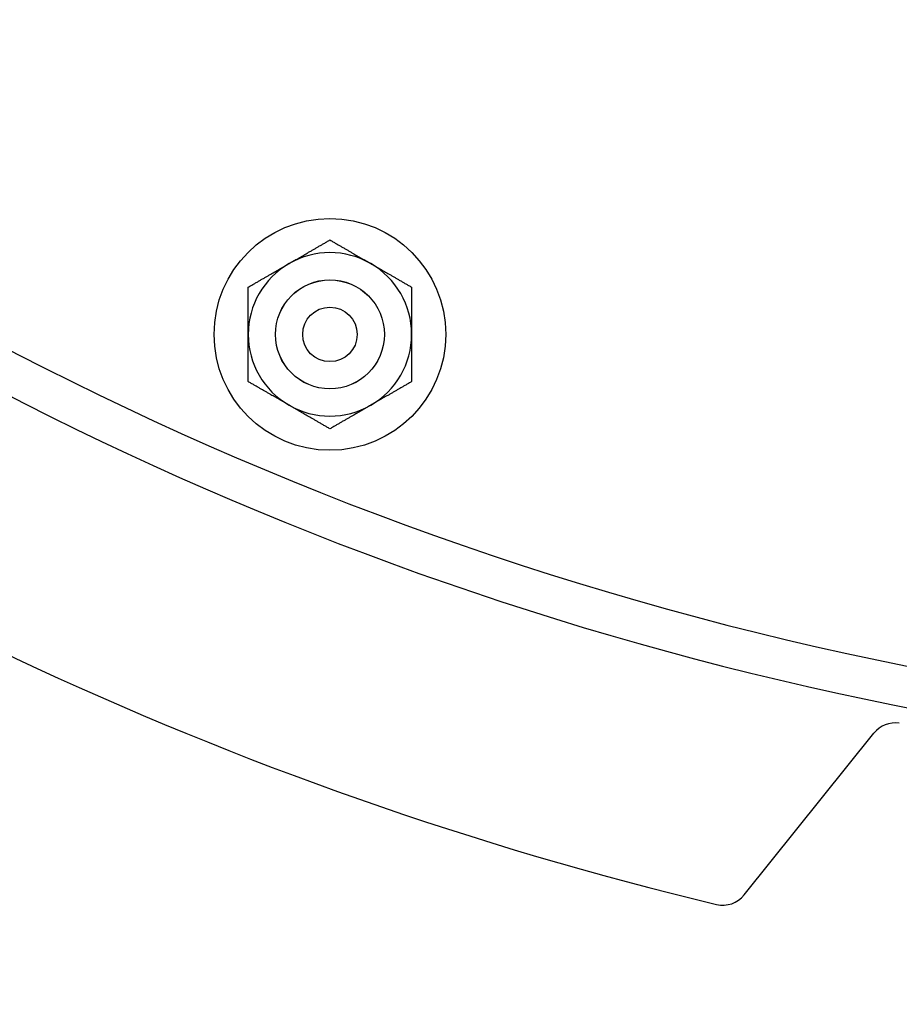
# Model space of a CAD drawing. Extents: x 1 to 669, y 0 to 417.
# Tile 137 of 256: x 108.71 to 112.75, y 344.2 to 348.71. Entities that reach past the tile are written whole.
import ezdxf

# ---------------------------------------------------------------- set-up
doc = ezdxf.new("R2010")
doc.units = 0
doc.header["$LTSCALE"] = 12
doc.header["$MEASUREMENT"] = 0
doc.layers.get('0').update_dxf_attribs({"linetype": 'CONTINUOUS'})
doc.layers.add('D', color=2, linetype='CONTINUOUS')
doc.styles.get("Standard").update_dxf_attribs({"font": 'SIMPLEX.SHX', "width": 0.875})
doc.dimstyles.new('STANDARD$0', dxfattribs={"dimscale": 32, "dimtxt": 0.09375, "dimasz": 0.0625, "dimexe": 0.03125, "dimexo": 0.03125, "dimgap": 0.03125, "dimtad": 1, "dimtih": 1, "dimtoh": 1, "dimdec": 4, "dimzin": 12, "dimdsep": 46, "dimlunit": 5, "dimtxsty": 'Standard', "dimcen": -0.03125, "dimclrd": 256, "dimclre": 256, "dimclrt": 256, "dimadec": 0, "dimazin": 0, "dimtfac": 0.875, "dimtdec": 4, "dimtofl": 0, "dimtmove": 0, "dimatfit": 3, "dimfxl": 1, "dimtolj": 1, "dimtzin": 12, "dimlwd": 13, "dimlwe": 13, "dimarcsym": 0})

# ---------------------------------------------------------------- blocks, each defined once
blk = doc.blocks.new('*D66')
at = {"layer": 'D', "lineweight": 13, "transparency": 16777216}
for p, q in [((155.735, 359.4009), (155.735, 291.8262)), ((54.6353, 355.7061), (54.6353, 291.8262)), ((56.6353, 292.8262), (153.735, 292.8262))]:
    blk.add_line(p, q, dxfattribs=at)
at = {"layer": 'D', "transparency": 16777216}
for points in [[(56.6353, 293.1595), (56.6353, 292.4928), (54.6353, 292.8262)], [(153.735, 293.1595), (153.735, 292.4928), (155.735, 292.8262)]]:
    blk.add_solid(points, dxfattribs=at)
at = {"layer": 'D', "transparency": 16777216, "insert": (105.1851, 295.3262), "char_height": 3, "attachment_point": 5}
blk.add_mtext('\\A1;101{}{\\C2;%%p1}', dxfattribs=at)
blk = doc.blocks.new('*D70')
at = {"layer": 'D', "lineweight": 13, "transparency": 16777216}
for p, q in [((82.8025, 359.8879), (82.8025, 298.5359)), ((148.8025, 359.8879), (148.8025, 298.5359)), ((146.8025, 299.5359), (84.8025, 299.5359))]:
    blk.add_line(p, q, dxfattribs=at)
at = {"layer": 'D', "transparency": 16777216}
for points in [[(84.8025, 299.8693), (84.8025, 299.2026), (82.8025, 299.5359)], [(146.8025, 299.8693), (146.8025, 299.2026), (148.8025, 299.5359)]]:
    blk.add_solid(points, dxfattribs=at)
at = {"layer": 'D', "transparency": 16777216, "insert": (115.8025, 302.0359), "char_height": 3, "attachment_point": 5}
blk.add_mtext('\\A1;66', dxfattribs=at)

msp = doc.modelspace()

# ---------------------------------------------------------------- linework, layer by layer
msp.add_line((112.03901, 344.69773), (112.63423, 345.43981))
for radius in [0.5315, 0.25014, 0.25, 0.125]:
    msp.add_circle((110.13832, 347.26877), radius)
for centre, radius, start, end in [((115.80247, 360.88787), 33, 199.528779, 69.373612), ((115.80247, 360.88787), 15.625, 276.441866, 158.407675), ((115.80247, 360.88787), 15.4375, 197.179825, 263.504074), ((115.80247, 360.88787), 15.625, 201.592325, 263.558134), ((110.13832, 347.26877), 0.375, 60, 120), ((110.13832, 347.26877), 0.375, 120, 180), ((110.13832, 347.26877), 0.375, 0, 60), ((115.80247, 360.88787), 16.69308, 233.099354, 256.524079), ((110.13832, 347.26877), 0.375, 180, 240), ((110.13832, 347.26877), 0.375, 300, 0), ((110.13832, 347.26877), 0.375, 240, 300), ((112.73174, 345.3616), 0.125, 81.26719, 141.26719), ((111.9415, 344.77594), 0.125, 256.52408, 321.26719)]:
    msp.add_arc(centre, radius, start, end)
for points in [[(109.95082, 347.59352), (110.03784, 347.64377), (110.13832, 347.70178)], [(110.13832, 347.70178), (110.2388, 347.64377), (110.32582, 347.59352)], [(109.76332, 347.48527), (109.8638, 347.54328), (109.95082, 347.59352)], [(110.32582, 347.59352), (110.41284, 347.54328), (110.51332, 347.48527)], [(109.76332, 347.26877), (109.76332, 347.36925), (109.76332, 347.48527)], [(110.51332, 347.48527), (110.51332, 347.36925), (110.51332, 347.26877)], [(109.76332, 347.05226), (109.76332, 347.16828), (109.76332, 347.26877)], [(110.51332, 347.26877), (110.51332, 347.16828), (110.51332, 347.05226)], [(109.95082, 346.94401), (109.8638, 346.99425), (109.76332, 347.05226)], [(110.51332, 347.05226), (110.41284, 346.99425), (110.32582, 346.94401)], [(110.13832, 346.83575), (110.03784, 346.89377), (109.95082, 346.94401)], [(110.32582, 346.94401), (110.2388, 346.89377), (110.13832, 346.83575)]]:
    msp.add_rational_spline(points, [1, 1.0379548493, 1], degree=2)

# ---------------------------------------------------------------- dimensions: what is measured, and where the dimension line sits
at = {"layer": 'D'}
dim = msp.add_linear_dim(base=(82.80247, 299.53593), p1=(148.80247, 360.88787), p2=(82.80247, 360.88787), dimstyle='STANDARD$0', override={"dimdec": 1, "dimarcsym": 1}, dxfattribs=at)
dim.commit()
dim.dimension.update_dxf_attribs({"geometry": '*D70', "text_midpoint": (115.80247, 302.03593)})
dim = msp.add_linear_dim(base=(155.73497, 292.82615), p1=(54.63525, 356.70607), p2=(155.73497, 360.40088), text='<>{}{\\C2;%%p1}', dimstyle='STANDARD$0', override={"dimdec": 0, "dimtp": 1, "dimtm": 1, "dimarcsym": 1}, dxfattribs=at)
dim.commit()
dim.dimension.update_dxf_attribs({"geometry": '*D66', "text_midpoint": (105.18511, 295.32615)})

doc.saveas('drawing.dxf')
